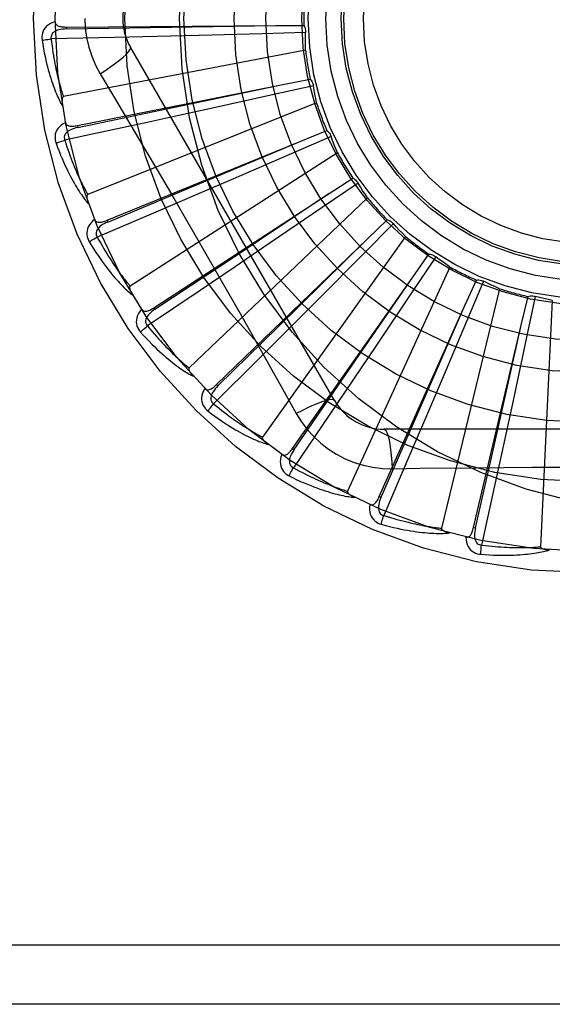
# Model space of a CAD drawing. Header units: inches. Extents: x 0 to 189, y 0 to 122.
# Tile 122 of 226: x 82.748 to 83.018, y 58.621 to 59.12. Entities that reach past the tile are written whole.
import ezdxf

# ---------------------------------------------------------------- set-up
doc = ezdxf.new("R2010")
doc.units = ezdxf.units.IN
doc.header["$LTSCALE"] = 10.3888888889
doc.header["$MEASUREMENT"] = 0
doc.linetypes.add('HIDDEN', pattern=[0.2, 0.1, -0.1])
doc.layers.add('RIGHTHAND_DOOR_ASSEMBLY', color=7, linetype='CONTINUOUS')
doc.layers.add('SUBPANEL', color=7, linetype='CONTINUOUS')

msp = doc.modelspace()

# ---------------------------------------------------------------- linework, layer by layer
at = {"layer": 'RIGHTHAND_DOOR_ASSEMBLY', "color": 8, "linetype": 'HIDDEN'}
for p, q in [((82.77169349, 59.1161681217), (82.8777834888, 59.1169013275)), ((82.8143307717, 59.1158583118), (82.8778413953, 59.1169022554)), ((82.8777834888, 59.1169013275), (82.89204259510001, 59.1169795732)), ((82.7716933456, 59.1161681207), (82.77170026, 59.1152085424)), ((82.77170026, 59.1152085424), (82.8143307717, 59.1158583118)), ((82.8390002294, 59.1119280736), (82.8174804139, 59.1113819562)), ((82.8708554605, 59.11278413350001), (82.8390002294, 59.1119280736)), ((82.8929382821, 59.1134118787), (82.8708554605, 59.11278413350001)), ((82.79619748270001, 59.11087260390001), (82.7639095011, 59.1101470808)), ((82.8174804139, 59.1113819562), (82.79619748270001, 59.11087260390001)), ((82.8928884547, 59.1045174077), (82.770177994, 59.0808669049)), ((82.9075495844, 58.9267577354), (82.8041076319, 59.1059244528)), ((82.7887607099, 59.0924642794), (82.7960264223, 59.0802984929)), ((82.7772956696, 59.0661787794), (82.88132972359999, 59.0869763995)), ((82.81922107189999, 59.0739437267), (82.8813864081, 59.0869882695)), ((82.88132972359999, 59.0869763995), (82.8953163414, 59.08975178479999)), ((82.8968710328, 59.08641807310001), (82.87530607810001, 59.0816224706)), ((82.8985053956, 59.07767490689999), (82.7824883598, 59.0312286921)), ((82.87530607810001, 59.0816224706), (82.844188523, 59.0747532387)), ((82.7774839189, 59.0652378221), (82.81922107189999, 59.0739437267)), ((82.777295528, 59.0661787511), (82.7774839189, 59.0652378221)), ((82.8904752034, 59.0582633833), (82.9036838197, 59.06363559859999)), ((82.7922571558, 59.0181530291), (82.8904752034, 59.0582633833)), ((82.8319553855, 59.0337120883), (82.8905286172, 59.0582857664)), ((82.9058413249, 59.0606563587), (82.8855736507, 59.0518662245)), ((82.9091008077, 59.05238049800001), (82.8039703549, 58.9848172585)), ((82.8855736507, 59.0518662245), (82.8563184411, 59.0392320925)), ((82.8563184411, 59.0392320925), (82.8365431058, 59.0307269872)), ((82.9195249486, 59.03705783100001), (82.9012870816, 59.0245908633)), ((82.9048893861, 59.0318000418), (82.9168426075, 59.0395749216)), ((82.7926200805, 59.0172647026), (82.8319553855, 59.0337120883)), ((82.8160372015, 58.9738266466), (82.9048893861, 59.0318000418)), ((82.8365431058, 59.0307269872), (82.816974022, 59.02234405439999)), ((82.9242917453, 59.0295483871), (82.8338475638, 58.9433100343)), ((82.816974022, 59.02234405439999), (82.7872685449, 59.0096702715)), ((82.9012870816, 59.0245908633), (82.8749515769, 59.0066484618)), ((82.7922570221, 59.0181529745), (82.7926200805, 59.0172647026)), ((82.9240513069, 59.00854283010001), (82.9343171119, 59.0184393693)), ((82.9374273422, 59.0164754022), (82.9218784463, 59.0007821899)), ((82.8477763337, 58.93480170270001), (82.9240513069, 59.00854283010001)), ((82.9435291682, 59.0100037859), (82.8710401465, 58.9082071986)), ((82.8749515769, 59.0066484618), (82.8571432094, 58.994554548)), ((82.9218784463, 59.0007821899), (82.8994144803, 58.9781800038)), ((82.95890146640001, 58.99965297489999), (82.9466035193, 58.9813007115)), ((82.9472684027, 58.9893323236), (82.95547575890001, 59.0009928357)), ((82.8571432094, 58.994554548), (82.839514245, 58.98261963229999)), ((82.9661177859, 58.9944530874), (82.9142038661, 58.8807774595)), ((82.8863274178, 58.9024886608), (82.9472684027, 58.9893323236)), ((82.9737015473, 58.9748628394), (82.9795538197, 58.98786588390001)), ((82.9831711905, 58.9871985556), (82.9745686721, 58.96685053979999)), ((82.839514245, 58.98261963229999), (82.81274411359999, 58.96455308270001)), ((82.9912411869, 58.9834583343), (82.9617786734, 58.8620121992)), ((82.8994144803, 58.9781800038), (82.88421672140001, 58.9629343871)), ((82.9466035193, 58.9813007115), (82.92882299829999, 58.9548556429)), ((83.0023953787, 58.96565734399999), (83.0056810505, 58.9795329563)), ((83.00935934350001, 58.97956227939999), (83.0047631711, 58.95795394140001)), ((83.01799134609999, 58.9774169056), (83.0120450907, 58.852589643)), ((82.8160370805, 58.9738265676), (82.8165616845, 58.9730230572)), ((82.9302971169, 58.8780553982), (82.9737015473, 58.9748628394)), ((82.9482910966, 58.9167109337), (82.9737247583, 58.9749158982)), ((82.88421672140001, 58.9629343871), (82.869165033, 58.9478788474)), ((82.9745686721, 58.96685053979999), (82.9621142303, 58.9375183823)), ((82.9780962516, 58.8623849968), (83.0023953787, 58.96565734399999)), ((82.9884494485, 58.9037473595), (83.0024081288, 58.9657138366)), ((83.0047631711, 58.95795394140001), (82.9980849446, 58.92679483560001)), ((82.92882299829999, 58.9548556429), (82.9167851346, 58.9370093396)), ((82.869165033, 58.9478788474), (82.84629778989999, 58.9250725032)), ((82.9621142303, 58.9375183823), (82.9536713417, 58.9177164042)), ((82.84777623, 58.9348016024), (82.84844341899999, 58.9341118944)), ((82.9167851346, 58.9370093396), (82.9048547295, 58.91937732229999)), ((82.9980849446, 58.92679483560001), (82.993542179, 58.9057528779)), ((82.9048547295, 58.91937732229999), (82.8867168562, 58.89265546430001)), ((82.9536713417, 58.9177164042), (82.9452934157, 58.8981451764)), ((82.9311727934, 58.87766293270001), (82.9482910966, 58.9167109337)), ((83.1396925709, 58.912174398), (82.9328086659, 58.912174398)), ((82.8863273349, 58.9024885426), (82.887112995, 58.90193756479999)), ((82.979030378, 58.8621653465), (82.9884494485, 58.9037473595)), ((82.993542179, 58.9057528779), (82.9890195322, 58.88494979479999)), ((82.9452934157, 58.8981451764), (82.9325404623, 58.8684736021)), ((82.9367920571, 58.89215348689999), (82.9509607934, 58.89236288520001)), ((82.9890195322, 58.88494979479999), (82.9821124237, 58.8534009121)), ((82.9302970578, 58.8780552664), (82.9311727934, 58.87766293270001)), ((82.9780962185, 58.8623848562), (82.979030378, 58.8621653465)), ((83.6447506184, 58.6505077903), (82.5527506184, 58.6505077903)), ((83.6147506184, 58.6205077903), (82.5527506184, 58.6205077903))]:
    msp.add_line(p, q, dxfattribs=at)
for points in [[(82.7659859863, 59.1188609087), (82.7646965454, 59.1184339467), (82.7635437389, 59.117916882), (82.7625196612, 59.1173070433), (82.76163431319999, 59.1166110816), (82.7608878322, 59.1158314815), (82.7602816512, 59.1149798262), (82.7598168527, 59.1140579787), (82.7594838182, 59.113099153), (82.7592834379, 59.1121280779), (82.7591928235, 59.11117333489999), (82.7591949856, 59.1102757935), (82.7592928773, 59.1094230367)], [(82.76598598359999, 59.1188646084), (82.76603410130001, 59.1184048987), (82.76616011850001, 59.11799192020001), (82.766369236, 59.1176248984), (82.7666458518, 59.1173061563), (82.7669767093, 59.1170404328), (82.7673599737, 59.1168197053), (82.76779160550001, 59.1166387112), (82.7682649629, 59.116493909), (82.7687736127, 59.1163814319), (82.7693128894, 59.1162969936), (82.769876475, 59.1162356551), (82.7704628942, 59.11619550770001), (82.77106811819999, 59.11617255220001), (82.77169349, 59.1161681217)], [(82.7810089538, 59.1205077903), (82.7812308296, 59.1156306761), (82.7818852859, 59.1107981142), (82.78296985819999, 59.1060224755), (82.7844812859, 59.1013503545), (82.7864137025, 59.0968274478), (82.7887607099, 59.0924642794)], [(82.89204259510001, 59.1169795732), (82.89233069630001, 59.1164291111), (82.8925641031, 59.1158562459), (82.8927441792, 59.115255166), (82.8928679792, 59.11464095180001), (82.8929323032, 59.11402854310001), (82.892938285, 59.1134119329)], [(82.7717006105, 59.1152071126), (82.7706634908, 59.1151694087), (82.7696842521, 59.11508559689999), (82.7687606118, 59.1149526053), (82.7678963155, 59.114768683), (82.76709246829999, 59.11452926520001), (82.7663561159, 59.114234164), (82.7656896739, 59.1138839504), (82.7651106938, 59.1134757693), (82.7646375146, 59.1130086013), (82.7642711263, 59.1124880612), (82.76401974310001, 59.11191714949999), (82.7638777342, 59.1113210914), (82.763841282, 59.1107290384), (82.7639096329, 59.1101427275)], [(82.8928884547, 59.1045174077), (82.8928504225, 59.1067451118), (82.8928460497, 59.1089700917), (82.89287533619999, 59.1111923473), (82.8929382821, 59.1134118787)], [(82.7592928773, 59.1094230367), (82.7596565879, 59.1072240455), (82.7600336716, 59.1051240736), (82.7604208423, 59.1031248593), (82.7608169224, 59.10122005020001), (82.761220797, 59.099405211), (82.7616307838, 59.0976763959), (82.7620457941, 59.0960294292), (82.7624642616, 59.094460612), (82.7628850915, 59.0929660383), (82.76330677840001, 59.0915421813), (82.7637282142, 59.09018531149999), (82.7641478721, 59.0888921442), (82.7645640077, 59.0876588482), (82.76497673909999, 59.0864833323), (82.7653856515, 59.0853627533), (82.7657913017, 59.0842956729), (82.766194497, 59.0832803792), (82.7665947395, 59.0823150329), (82.7669922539, 59.0813980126), (82.7673861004, 59.0805270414), (82.7677757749, 59.0797000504), (82.7681604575, 59.0789148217), (82.76853882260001, 59.07816912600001), (82.7689120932, 59.0774609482), (82.7692814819, 59.0767873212), (82.7696460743, 59.0761490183)], [(82.759292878, 59.1094230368), (82.7599000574, 59.1095474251), (82.7605956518, 59.1096745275), (82.761355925, 59.1097998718), (82.76217156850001, 59.1099219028), (82.7630330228, 59.11003897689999), (82.7639095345, 59.110146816)], [(82.7639095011, 59.1101470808), (82.76413261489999, 59.10831028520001), (82.7643622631, 59.10654914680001), (82.76459895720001, 59.1048652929), (82.7648411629, 59.1032538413), (82.7650878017, 59.1017114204), (82.7653380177, 59.1002351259), (82.7655908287, 59.0988218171), (82.7658455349, 59.0974688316), (82.76610131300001, 59.0961732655), (82.766357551, 59.09493270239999), (82.76661355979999, 59.0937444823), (82.76686874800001, 59.0926064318), (82.7671224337, 59.0915161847), (82.7673741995, 59.09047165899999), (82.7676234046, 59.0894705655), (82.7678700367, 59.0885111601), (82.7681138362, 59.0875913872), (82.7683549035, 59.08670989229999), (82.76859329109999, 59.0858650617), (82.768828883, 59.0850556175), (82.7690616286, 59.0842801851), (82.769291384, 59.0835374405), (82.769518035, 59.0828260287), (82.7697414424, 59.08214466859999), (82.7699614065, 59.0814914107), (82.770177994, 59.0808669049)], [(82.7887590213, 59.0924631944), (82.7915941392, 59.094325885), (82.7942251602, 59.09613814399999), (82.79657048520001, 59.09784181), (82.79864643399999, 59.0994448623), (82.8004488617, 59.1009448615), (82.8019282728, 59.1023069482), (82.8030602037, 59.1035098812), (82.803814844, 59.1045281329), (82.8041676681, 59.10534086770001), (82.8041077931, 59.10592417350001)], [(82.8953163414, 59.08975178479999), (82.8957034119, 59.0892657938), (82.8960410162, 59.08874745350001), (82.8963315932, 59.08819131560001), (82.8965693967, 59.0876116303), (82.8967484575, 59.0870224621), (82.8968710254, 59.08641812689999)], [(82.8985053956, 59.07767490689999), (82.8980464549, 59.0798551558), (82.8976210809, 59.08203909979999), (82.8972292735, 59.0842267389), (82.8968710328, 59.08641807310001)], [(82.770177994, 59.0808669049), (82.77001734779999, 59.0808028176), (82.7698804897, 59.0807039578), (82.76976895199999, 59.0805666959), (82.7696781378, 59.0804019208), (82.76960467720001, 59.0802185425), (82.769546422, 59.0800188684), (82.7695005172, 59.0798084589), (82.769465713, 59.079586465), (82.7694399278, 59.0793536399), (82.7694228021, 59.07911073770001), (82.76941340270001, 59.0788586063), (82.7694113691, 59.0785977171), (82.76941602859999, 59.0783292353), (82.76942738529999, 59.0780519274), (82.769445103, 59.0777653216), (82.7694695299, 59.077468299), (82.769500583, 59.0771597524), (82.7695392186, 59.07683917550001), (82.7695864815, 59.0765055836), (82.76964202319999, 59.0761593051)], [(82.7960264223, 59.0802984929), (82.8104581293, 59.0559163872), (82.81767590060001, 59.0436742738), (82.8248708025, 59.0313974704), (82.8320437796, 59.0191078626), (82.8391776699, 59.0067851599), (82.8462856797, 58.9944461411), (82.8533461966, 58.9820858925), (82.8603844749, 58.9697120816), (82.8673771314, 58.9573412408)], [(82.844188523, 59.0747532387), (82.823160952, 59.0701443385), (82.8125538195, 59.0678304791)], [(82.7711816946, 59.067742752), (82.7699963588, 59.0670794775), (82.76896224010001, 59.06635358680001), (82.7680720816, 59.0655609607), (82.7673344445, 59.06471002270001), (82.7667489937, 59.06380323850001), (82.766314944, 59.0628522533), (82.7660330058, 59.0618591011), (82.7658874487, 59.0608545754), (82.7658744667, 59.0598631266), (82.7659661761, 59.0589084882), (82.76613816, 59.0580275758), (82.7663956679, 59.0572087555)], [(82.8125538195, 59.0678304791), (82.78159087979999, 59.0611233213), (82.770791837, 59.0587934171)], [(82.77118095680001, 59.06774647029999), (82.7713152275, 59.0673041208), (82.7715171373, 59.066922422), (82.7717919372, 59.0666016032), (82.7721238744, 59.06634097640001), (82.7724990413, 59.0661426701), (82.7729171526, 59.0659984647), (82.7733752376, 59.0659024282), (82.77386744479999, 59.0658498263), (82.7743881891, 59.0658356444), (82.7749337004, 59.0658547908), (82.7754987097, 59.06590122), (82.7760821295, 59.0659727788), (82.7766807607, 59.0660647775), (82.7772956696, 59.0661787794)], [(82.7774845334, 59.0652364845), (82.7764732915, 59.0650031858), (82.7755276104, 59.0647355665), (82.7746458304, 59.0644301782), (82.7738319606, 59.0640860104), (82.77308795, 59.06369879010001), (82.7724207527, 59.0632696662), (82.7718326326, 59.0627996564), (82.7713413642, 59.0622892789), (82.770965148, 59.0617410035), (82.7707038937, 59.0611605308), (82.7705650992, 59.0605523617), (82.7705384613, 59.0599401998), (82.7706147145, 59.05935194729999), (82.7707927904, 59.0587891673)], [(82.9036838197, 59.06363559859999), (82.9041558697, 59.0632316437), (82.9045854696, 59.0627865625), (82.9049760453, 59.0622954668), (82.9053192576, 59.0617712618), (82.9056065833, 59.061226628), (82.9058413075, 59.0606564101)], [(82.7663956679, 59.0572087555), (82.7671689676, 59.05511833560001), (82.7679366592, 59.0531276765), (82.76869518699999, 59.05123786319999), (82.7694445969, 59.0494424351), (82.7701846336, 59.0477368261), (82.7709143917, 59.0461168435), (82.7716335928, 59.0445781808), (82.7723413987, 59.0431169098), (82.7730374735, 59.0417289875), (82.7737210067, 59.0404106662), (82.774391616, 59.0391580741), (82.7750484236, 59.0379676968), (82.7756904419, 59.0368354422), (82.7763181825, 59.0357592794), (82.7769317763, 59.0347363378), (82.77753204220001, 59.0337653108), (82.77812009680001, 59.03284467), (82.7786957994, 59.0319725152), (82.7792596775, 59.0311472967), (82.779811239, 59.030366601), (82.7803503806, 59.0296283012), (82.780876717, 59.0289300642), (82.7813893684, 59.02826945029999), (82.781889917, 59.0276447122), (82.7823801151, 59.0270531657), (82.7828589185, 59.0264953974)], [(82.7663956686, 59.0572087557), (82.7669683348, 59.0574458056), (82.7676273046, 59.0577022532), (82.7683501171, 59.0579692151), (82.7691279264, 59.05824340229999), (82.7699516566, 59.0585213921), (82.77079191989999, 59.0587931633)], [(82.770791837, 59.0587934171), (82.7713585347, 59.0570320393), (82.7719173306, 59.0553461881), (82.7724684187, 59.0537375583), (82.7730112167, 59.0522010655), (82.7735453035, 59.0507331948), (82.7740703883, 59.0493309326), (82.7745861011, 59.04799100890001), (82.7750922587, 59.046710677), (82.775588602, 59.04548692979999), (82.7760749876, 59.0443172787), (82.7765512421, 59.0431989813), (82.77701719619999, 59.0421297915), (82.7774726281, 59.0411072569), (82.7779175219, 59.0401292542), (82.7783516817, 59.0391934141), (82.7787754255, 59.0382980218), (82.7791888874, 59.0374410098), (82.7795924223, 59.0366210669), (82.7799863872, 59.0358366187), (82.7803709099, 59.0350863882), (82.7807462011, 59.0343690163), (82.7811123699, 59.0336831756), (82.7814695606, 59.0330275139), (82.7818178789, 59.032400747), (82.7821574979, 59.0318009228), (82.7824883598, 59.0312286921)], [(82.9091008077, 59.05238049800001), (82.9082375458, 59.054434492), (82.90740654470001, 59.0564984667), (82.9066078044, 59.0585724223), (82.9058413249, 59.0606563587)], [(82.9168426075, 59.0395749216), (82.9173825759, 59.03926760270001), (82.9178886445, 59.038911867), (82.9183651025, 59.038503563), (82.918801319, 59.0380537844), (82.9191865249, 59.0375733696), (82.9195249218, 59.03705787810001)], [(82.9242917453, 59.0295483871), (82.9230567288, 59.0313997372), (82.9218505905, 59.0332684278), (82.92067333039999, 59.0351544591), (82.9195249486, 59.03705783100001)], [(82.7824883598, 59.0312286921), (82.7823427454, 59.0311353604), (82.7822270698, 59.0310123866), (82.7821435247, 59.03085649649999), (82.7820855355, 59.0306775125), (82.782048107, 59.0304835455), (82.7820286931, 59.0302764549), (82.7820234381, 59.03006116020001), (82.7820312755, 59.0298365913), (82.7820500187, 59.0296030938), (82.7820791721, 59.0293613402), (82.7821176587, 59.0291119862), (82.7821650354, 59.0288554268), (82.7822204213, 59.0285926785), (82.7822840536, 59.0283225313), (82.7823556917, 59.0280444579), (82.7824358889, 59.0277574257), (82.7825266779, 59.0274551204), (82.7826233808, 59.0271528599), (82.7827214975, 59.0268655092), (82.782822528, 59.0265881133)], [(82.8165616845, 58.9730230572), (82.843437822, 58.9908828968), (82.8520734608, 58.9966174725), (82.9049375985, 59.0318321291)], [(82.7859576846, 59.0185316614), (82.78491929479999, 59.01765604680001), (82.7840412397, 59.01674756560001), (82.783317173, 59.0158007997), (82.7827539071, 59.0148256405), (82.7823506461, 59.0138244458), (82.7821044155, 59.0128085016), (82.7820155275, 59.01177993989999), (82.7820627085, 59.0107660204), (82.7822375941, 59.0097900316), (82.7825083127, 59.0088700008), (82.7828439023, 59.0080375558), (82.7832517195, 59.0072822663)], [(82.7859565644, 59.0185347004), (82.7861719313, 59.0181260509), (82.7864423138, 59.0177896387), (82.7867728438, 59.01752665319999), (82.7871481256, 59.0173335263), (82.7875540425, 59.0172098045), (82.7879918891, 59.01714733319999), (82.7884598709, 59.0171397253), (82.7889531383, 59.0171812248), (82.7894671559, 59.0172658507), (82.7899991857, 59.0173878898), (82.7905451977, 59.0175404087), (82.7911045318, 59.0177210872), (82.7916749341, 59.0179247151), (82.7922571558, 59.0181530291)], [(82.7926209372, 59.0172635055), (82.7916721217, 59.016843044), (82.7907941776, 59.0164012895), (82.7899861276, 59.015934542), (82.7892520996, 59.015442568), (82.7885948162, 59.01492154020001), (82.7880208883, 59.0143739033), (82.7875323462, 59.01380108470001), (82.7871465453, 59.01320695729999), (82.7868808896, 59.01259739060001), (82.78673421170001, 59.0119779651), (82.7867130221, 59.01135451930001), (82.786802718, 59.0107483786), (82.7869889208, 59.0101851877), (82.7872702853, 59.00966627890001)], [(82.9343171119, 59.0184393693), (82.93490548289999, 59.0182397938), (82.9354697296, 59.0179862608), (82.9360148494, 59.0176755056), (82.93652830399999, 59.0173164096), (82.9369974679, 59.01691757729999), (82.93742730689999, 59.0164754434)], [(82.9435291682, 59.0100037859), (82.9419643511, 59.011589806), (82.9404257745, 59.013197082), (82.9389134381, 59.0148256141), (82.9374273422, 59.0164754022)], [(82.7832517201, 59.0072822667), (82.7837691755, 59.0076234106), (82.7843677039, 59.0079999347), (82.7850269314, 59.0083988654), (82.7857387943, 59.0088152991), (82.7864950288, 59.0092441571), (82.7872686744, 59.009670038)], [(82.7832517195, 59.0072822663), (82.7844066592, 59.00537597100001), (82.7855372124, 59.0035665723), (82.7866396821, 59.0018544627), (82.7877153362, 59.00023330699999), (82.78876478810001, 58.9986985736), (82.7897879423, 58.9972459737), (82.7907853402, 58.99587122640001), (82.7917569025, 58.9945703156), (82.7927030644, 58.9933392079), (82.7936237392, 58.9921740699), (82.79451928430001, 58.9910710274), (82.7953895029, 58.9900264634), (82.79623419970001, 58.9890361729), (82.7970542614, 58.9880982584), (82.7978503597, 58.9872099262), (82.7986235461, 58.9863700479), (82.7993752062, 58.9855773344), (82.80010556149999, 58.984829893), (82.80081542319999, 58.9841263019), (82.8015047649, 58.9834640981), (82.80217388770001, 58.98284117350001), (82.8028228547, 58.98225516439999), (82.8034512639, 58.9817035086), (82.8040609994, 58.9811847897), (82.8046542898, 58.9806967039), (82.80522999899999, 58.9802396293)], [(82.7872685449, 59.0096702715), (82.7881583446, 59.0080479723), (82.7890260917, 59.0064983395), (82.78987165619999, 59.0050230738), (82.7906954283, 59.0036170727), (82.7914976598, 59.0022768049), (82.7922786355, 59.0009992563), (82.793038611, 58.9997811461), (82.7937779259, 58.9986197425), (82.7944968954, 58.9975120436), (82.7951958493, 58.9964555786), (82.7958751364, 58.995447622), (82.7965350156, 58.9944859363), (82.79717573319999, 58.9935680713), (82.79779767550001, 58.9926919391), (82.7984010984, 58.9918551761), (82.7989866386, 58.9910561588), (82.7995548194, 58.9902928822), (82.8001062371, 58.9895641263), (82.80064154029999, 58.9888684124), (82.8011610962, 58.98820451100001), (82.8016653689, 58.98757112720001), (82.8021547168, 58.98696697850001), (82.8026295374, 58.9863907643), (82.8030901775, 58.9858412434), (82.8035371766, 58.9853165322), (82.8039703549, 58.9848172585)], [(82.84844341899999, 58.9341118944), (82.8714538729, 58.956735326), (82.878848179, 58.9640005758), (82.9240925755, 59.0085834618)], [(82.95547575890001, 59.0009928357), (82.9560912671, 59.0009082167), (82.9566932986, 59.00076604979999), (82.9572873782, 59.0005640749), (82.9578595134, 59.0003086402), (82.9583956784, 59.0000058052), (82.95890142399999, 58.9996530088)], [(82.9661177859, 58.9944530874), (82.9642810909, 58.9957143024), (82.9624661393, 58.9970013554), (82.96067293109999, 58.9983142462), (82.95890146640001, 58.99965297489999)], [(82.887112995, 58.90193756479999), (82.9054261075, 58.92850691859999), (82.9113118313, 58.9370402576), (82.947301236, 58.9893800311)], [(82.9795538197, 58.98786588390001), (82.9801742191, 58.9878992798), (82.98079227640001, 58.9878736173), (82.9814138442, 58.98778772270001), (82.98202398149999, 58.9876451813), (82.9826077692, 58.9874492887), (82.9831711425, 58.9871985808)], [(82.9912411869, 58.9834583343), (82.9891989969, 58.9843491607), (82.9871732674, 58.9852694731), (82.9851639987, 58.9862192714), (82.9831711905, 58.9871985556)], [(82.8039703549, 58.9848172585), (82.803845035, 58.98469805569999), (82.8037547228, 58.9845554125), (82.80370218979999, 58.9843865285), (82.8036791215, 58.9841998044), (82.8036790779, 58.98400225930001), (82.803699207, 58.983795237), (82.8037347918, 58.9835828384), (82.8037849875, 58.983363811), (82.8038475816, 58.98313808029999), (82.8039219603, 58.9829062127), (82.804006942, 58.9826686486), (82.8041020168, 58.9824256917), (82.8042061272, 58.9821781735), (82.8043197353, 58.9819249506), (82.8044427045, 58.98166546), (82.8045757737, 58.9813987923), (82.8047190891, 58.9811241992), (82.8048742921, 58.9808406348), (82.8050432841, 58.9805466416), (82.8052254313, 58.9802427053)], [(83.0056810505, 58.9795329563), (83.0062839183, 58.97968316), (83.0068956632, 58.9797749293), (83.0075222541, 58.9798082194), (83.00814834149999, 58.97978372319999), (83.0087586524, 58.9797018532), (83.00935929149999, 58.979562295)], [(83.01799134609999, 58.9774169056), (83.015817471, 58.9779051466), (83.0136541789, 58.9784254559), (83.01150146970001, 58.9789778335), (83.00935934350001, 58.97956227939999)], [(82.8097799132, 58.9730062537), (82.8089259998, 58.9719499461), (82.8082357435, 58.97089170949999), (82.80770393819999, 58.96982502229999), (82.8073354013, 58.9687608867), (82.8071289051, 58.9677014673), (82.80707939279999, 58.96665728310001), (82.80718676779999, 58.9656304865), (82.8074249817, 58.964643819), (82.8077814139, 58.9637185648), (82.8082213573, 58.962866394), (82.8087084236, 58.9621125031), (82.8092518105, 58.9614480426)], [(82.8097776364, 58.9730096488), (82.8100668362, 58.9726487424), (82.8103962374, 58.9723693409), (82.8107706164, 58.9721736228), (82.811175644, 58.97205505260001), (82.8115976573, 58.9720103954), (82.812039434, 58.9720319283), (82.8125004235, 58.9721130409), (82.8129769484, 58.97224716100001), (82.8134656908, 58.9724275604), (82.8139650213, 58.9726480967), (82.8144722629, 58.9729011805), (82.8149872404, 58.9731844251), (82.81550875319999, 58.9734922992), (82.8160372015, 58.9738266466)], [(82.8165627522, 58.9730220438), (82.81571065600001, 58.97242961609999), (82.8149321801, 58.9718296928), (82.8142270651, 58.9712184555), (82.8135994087, 58.9705964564), (82.8130526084, 58.9699604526), (82.8125926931, 58.96931409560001), (82.8122213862, 58.96865917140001), (82.8119549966, 58.96800276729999), (82.8118095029, 58.96735394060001), (82.8117827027, 58.96671794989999), (82.8118798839, 58.9661017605), (82.8120826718, 58.9655235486), (82.8123720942, 58.9650057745), (82.8127465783, 58.9645494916)], [(82.80925181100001, 58.961448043), (82.8096953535, 58.9618809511), (82.810211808, 58.9623639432), (82.8107836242, 58.9628804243), (82.8114038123, 58.96342405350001), (82.8120652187, 58.9639882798), (82.812744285, 58.9645528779)], [(82.81274411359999, 58.96455308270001), (82.8139248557, 58.9631284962), (82.8150701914, 58.9617710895), (82.8161796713, 58.9604825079), (82.8172546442, 58.9592578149), (82.8182960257, 58.9580935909), (82.8193046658, 58.9569869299), (82.82028143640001, 58.9559346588), (82.82122718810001, 58.9549341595), (82.82214279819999, 58.953982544), (82.8230290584, 58.9530774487), (82.823886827, 58.95221626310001), (82.8247167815, 58.9513968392), (82.8255196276, 58.9506168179), (82.8262961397, 58.9498742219), (82.8270470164, 58.9491667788), (82.8277731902, 58.948493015), (82.8284755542, 58.9478510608), (82.829154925, 58.9472398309), (82.82981221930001, 58.9466579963), (82.8304480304, 58.94610441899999), (82.8310630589, 58.9455779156), (82.8316578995, 58.94507729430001), (82.8322331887, 58.9446013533), (82.832789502, 58.94414893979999), (82.8333277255, 58.9437183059), (82.8338475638, 58.9433100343)], [(82.8092518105, 58.9614480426), (82.8107466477, 58.9597947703), (82.8121992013, 58.9582320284), (82.81360576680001, 58.9567595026), (82.8149687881, 58.9553712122), (82.8162897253, 58.9540628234), (82.81756929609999, 58.9528301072), (82.8188088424, 58.9516689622), (82.8200090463, 58.9505754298), (82.8211710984, 58.9495456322), (82.82229563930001, 58.9485757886), (82.8233837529, 58.9476621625), (82.8244359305, 58.94680116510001), (82.8254527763, 58.9459886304), (82.8264355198, 58.94522286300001), (82.82738534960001, 58.9445012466), (82.8283035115, 58.9438228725), (82.8291916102, 58.943186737), (82.8300502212, 58.9425910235), (82.83088041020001, 58.94203448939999), (82.83168261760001, 58.9415147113), (82.83245753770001, 58.94102967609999), (82.83320568, 58.9405770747), (82.8339271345, 58.9401543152), (82.8346240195, 58.93976036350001), (82.8352989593, 58.93939337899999), (82.83595076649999, 58.939053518)], [(82.8673771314, 58.9573412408), (82.88129091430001, 58.9326162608), (82.8882192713, 58.9201969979)], [(82.8338475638, 58.9433100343), (82.8337470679, 58.9431692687), (82.83368538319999, 58.9430121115), (82.833665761, 58.9428363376), (82.8336784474, 58.9426486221), (82.8337157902, 58.9424546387), (82.8337747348, 58.942255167), (82.8338498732, 58.9420533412), (82.833940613, 58.94184777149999), (82.8340447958, 58.941637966), (82.8341617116, 58.94142436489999), (82.8342901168, 58.9412071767), (82.8344294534, 58.9409866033), (82.8345785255, 58.9407632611), (82.8347380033, 58.9405361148), (82.8349078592, 58.9403045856), (82.8350889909, 58.9400679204), (82.8352818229, 58.9398252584), (82.8354877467, 58.9395763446), (82.8357084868, 58.9393205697), (82.8359434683, 58.9390581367)], [(82.8417873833, 58.9328119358), (82.8411488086, 58.93161311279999), (82.8406712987, 58.9304433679), (82.84035097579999, 58.9292953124), (82.8401904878, 58.92818066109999), (82.8401882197, 58.9271013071), (82.8403372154, 58.9260666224), (82.8406369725, 58.9250787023), (82.8410576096, 58.9241549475), (82.8415827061, 58.9233138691), (82.8421759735, 58.922560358), (82.84279691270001, 58.9219122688), (82.8434562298, 58.9213626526)], [(82.8417850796, 58.9328144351), (82.8421369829, 58.9325150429), (82.84251307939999, 58.9323031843), (82.8429176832, 58.9321818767), (82.8433378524, 58.932142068), (82.8437606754, 58.9321780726), (82.8441903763, 58.9322828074), (82.8446276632, 58.9324496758), (82.845070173, 58.9326715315), (82.8455159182, 58.9329411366), (82.8459644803, 58.9332521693), (82.84641469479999, 58.9335966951), (82.8468668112, 58.9339723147), (82.84732067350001, 58.9343733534), (82.8477763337, 58.93480170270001)], [(82.8484446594, 58.9341111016), (82.8477200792, 58.93336811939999), (82.8470692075, 58.93263170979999), (82.84649251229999, 58.9318980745), (82.84599391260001, 58.931168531), (82.8455773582, 58.930440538), (82.845248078, 58.9297188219), (82.8450074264, 58.9290054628), (82.844870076, 58.9283105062), (82.8448500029, 58.9276458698), (82.84494404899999, 58.9270163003), (82.84515608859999, 58.9264296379), (82.8454646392, 58.925900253), (82.8458468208, 58.9254466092), (82.8463008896, 58.92506944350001)], [(82.90754942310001, 58.9267580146), (82.90708893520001, 58.9270965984), (82.90624477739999, 58.9272031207), (82.9050524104, 58.9270789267), (82.9035228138, 58.92673261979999), (82.9016555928, 58.9261630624), (82.8994703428, 58.9253701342), (82.89699701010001, 58.9243638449), (82.89426943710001, 58.9231551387), (82.8913144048, 58.9217524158), (82.8882174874, 58.9201960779)], [(82.84345623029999, 58.9213626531), (82.8438098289, 58.921871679), (82.84422554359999, 58.9224436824), (82.8446892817, 58.92305904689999), (82.8451953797, 58.9237102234), (82.845738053, 58.9243894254), (82.84629799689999, 58.9250723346)], [(82.84629778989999, 58.9250725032), (82.8477267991, 58.9238971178), (82.849108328, 58.9227809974), (82.8504416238, 58.92172567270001), (82.85172894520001, 58.9207265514), (82.8529718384, 58.9197804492), (82.85417168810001, 58.9188846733), (82.8553299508, 58.91803627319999), (82.85644795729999, 58.91723283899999), (82.8575271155, 58.9164717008), (82.8585686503, 58.9157506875), (82.8595738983, 58.91506739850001), (82.86054393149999, 58.91441985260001), (82.8614798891, 58.9138058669), (82.8623829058, 58.91322364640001), (82.8632540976, 58.9126710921), (82.8640946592, 58.9121469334), (82.8649058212, 58.9116495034), (82.8656885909, 58.911177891), (82.86644412, 58.9107309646), (82.8671732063, 58.9103077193), (82.8678767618, 58.90990712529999), (82.8685555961, 58.9095281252), (82.8692105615, 58.90916965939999), (82.86984244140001, 58.9088307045), (82.8704524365, 58.9085097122), (82.8710401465, 58.9082071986)], [(82.8434562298, 58.9213626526), (82.8452369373, 58.9200221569), (82.8469589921, 58.9187625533), (82.8486188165, 58.91758283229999), (82.850219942, 58.9164775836), (82.8517646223, 58.91544282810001), (82.8532543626, 58.914474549), (82.8546912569, 58.91356897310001), (82.8560767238, 58.9127223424), (82.8574126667, 58.9119310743), (82.85870042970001, 58.9111915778), (82.8599417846, 58.910500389), (82.8611378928, 58.9098540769), (82.8622901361, 58.909248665), (82.8634000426, 58.90868272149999), (82.8644692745, 58.9081539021), (82.8654992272, 58.9076615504), (82.8664916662, 58.9072049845), (82.8674475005, 58.9067825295), (82.8683680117, 58.906393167), (82.8692540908, 58.9060346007), (82.8701068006, 58.9057049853), (82.8709270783, 58.9054021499), (82.871715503, 58.9051235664), (82.87247435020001, 58.90486862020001), (82.8732065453, 58.9046360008), (82.87391089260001, 58.90442563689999)], [(82.8882192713, 58.9201969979), (82.890816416, 58.91599887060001), (82.8937560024, 58.9120757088), (82.8970283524, 58.9084392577), (82.90060923, 58.9051138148), (82.90448005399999, 58.9021165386), (82.9086057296, 58.8994762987), (82.9129544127, 58.89721988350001), (82.91748804, 58.8953609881), (82.9221648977, 58.89391409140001), (82.9269604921, 58.8928906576), (82.93184128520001, 58.8923032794), (82.9367920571, 58.89215348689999)], [(82.9328086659, 58.912174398), (82.9333323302, 58.9119450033), (82.93384678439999, 58.9112670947), (82.934335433, 58.9101723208), (82.9348003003, 58.9086745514), (82.9352406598, 58.906772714), (82.9356465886, 58.9044837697), (82.9360117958, 58.9018385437), (82.9363287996, 58.898872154), (82.9365914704, 58.8956124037), (82.9367920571, 58.89215348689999)], [(82.8710401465, 58.9082071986), (82.8709681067, 58.9080499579), (82.8709372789, 58.9078839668), (82.8709512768, 58.9077076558), (82.8709992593, 58.9075257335), (82.8710726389, 58.9073423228), (82.8711682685, 58.9071576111), (82.87128024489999, 58.9069736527), (82.8714082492, 58.9067889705), (82.8715502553, 58.9066026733), (82.8717054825, 58.9064150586), (82.8718726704, 58.9062260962), (82.8720512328, 58.9060358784), (82.8722398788, 58.9058447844), (82.8724394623, 58.9056519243), (82.8726500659, 58.9054567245), (82.8728727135, 58.9052586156), (82.8731123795, 58.905053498), (82.8733572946, 58.90485138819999), (82.8735960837, 58.9046620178), (82.8738325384, 58.9044821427)], [(82.8808202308, 58.8994035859), (82.8812226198, 58.8991761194), (82.881632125, 58.89903921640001), (82.88205239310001, 58.8989966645), (82.8824724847, 58.8990371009), (82.8828808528, 58.8991524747), (82.88328296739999, 58.8993366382), (82.8836807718, 58.8995832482), (82.8840732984, 58.8998848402), (82.8844599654, 58.900233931), (82.884841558, 58.9006242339), (82.8852184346, 58.9010477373), (82.8855912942, 58.9015021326), (82.8859610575, 58.901981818), (82.8863274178, 58.9024886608)], [(82.8808232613, 58.89940143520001), (82.88042310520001, 58.8981034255), (82.88017560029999, 58.89686445), (82.8800783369, 58.8956765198), (82.8801316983, 58.8945516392), (82.8803337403, 58.8934913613), (82.8806758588, 58.89250357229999), (82.881157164, 58.8915902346), (82.88174502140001, 58.8907627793), (82.8824198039, 58.8900362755), (82.883144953, 58.8894086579), (82.8838773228, 58.88888979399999), (82.8846287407, 58.8884748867)], [(82.8871143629, 58.9019370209), (82.8865434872, 58.9010703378), (82.8860437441, 58.9002240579), (82.8856163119, 58.8993945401), (82.8852647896, 58.8985838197), (82.8849935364, 58.8977901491), (82.8848067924, 58.8970191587), (82.8847054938, 58.89627314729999), (82.8847021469, 58.89556475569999), (82.8848082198, 58.8949083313), (82.8850197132, 58.8943079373), (82.8853389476, 58.8937720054), (82.88574210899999, 58.8933105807), (82.8862032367, 58.8929374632), (82.88672047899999, 58.89265304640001)], [(82.8846287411, 58.88847488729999), (82.884879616, 58.8890416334), (82.8851795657, 58.8896819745), (82.885518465, 58.8903739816), (82.88589218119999, 58.8911091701), (82.8862965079, 58.8918787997), (82.8867170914, 58.8926553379)], [(82.8867168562, 58.89265546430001), (82.8883424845, 58.8917717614), (82.8899102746, 58.8909372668), (82.8914191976, 58.8901533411), (82.8928723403, 58.8894159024), (82.8942718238, 58.8887221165), (82.8956195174, 58.8880696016), (82.89691740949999, 58.88745573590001), (82.8981672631, 58.88687840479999), (82.8993709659, 58.8863352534), (82.9005301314, 58.88582438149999), (82.9016465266, 58.8853436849), (82.9027215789, 58.88489142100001), (82.9037568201, 58.88446566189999), (82.904753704, 58.8840648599), (82.9057137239, 58.8836871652), (82.9066382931, 58.883331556), (82.9075289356, 58.8829966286), (82.9083868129, 58.88268167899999), (82.9092132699, 58.882385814), (82.9100092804, 58.88210819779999), (82.9107759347, 58.8818479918), (82.9115142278, 58.881604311), (82.9122251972, 58.8813762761), (82.9129098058, 58.88116303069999), (82.9135695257, 58.88096328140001), (82.9142038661, 58.8807774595)], [(82.9509607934, 58.89236288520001), (82.97929216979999, 58.8926700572), (82.9935030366, 58.8927997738), (83.0077325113, 58.89289233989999), (83.0219621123, 58.8929595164), (83.03620083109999, 58.8929762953), (83.05044073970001, 58.892962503), (83.0646752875, 58.8928969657), (83.0789104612, 58.892805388), (83.0931202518, 58.8926757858)], [(82.8846287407, 58.8884748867), (82.8866309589, 58.8874956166), (82.8885602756, 58.8865846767), (82.8904133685, 58.8857403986), (82.8921947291, 58.8849581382), (82.89390732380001, 58.8842344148), (82.8955533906, 58.883565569), (82.8971356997, 58.88294829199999), (82.89865635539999, 58.8823791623), (82.9001179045, 58.8818550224), (82.9015223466, 58.8813726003), (82.9028720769, 58.8809288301), (82.9041688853, 58.88052056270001), (82.905414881, 58.88014415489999), (82.9066118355, 58.8797984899), (82.90776182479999, 58.8794815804), (82.908866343, 58.879193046), (82.90992725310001, 58.87893255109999), (82.91094576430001, 58.87869862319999), (82.911923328, 58.8784905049), (82.9128612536, 58.87830611), (82.91376093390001, 58.8781438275), (82.91462370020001, 58.8780017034), (82.9154505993, 58.8778773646), (82.916243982, 58.8777706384), (82.9170069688, 58.8776807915), (82.9177383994, 58.8776075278)], [(82.9142038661, 58.8807774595), (82.9141628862, 58.8806094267), (82.9141640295, 58.8804406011), (82.91421114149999, 58.8802701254), (82.91429268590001, 58.88010057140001), (82.91439945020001, 58.8799343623), (82.91452830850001, 58.8797710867), (82.9146730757, 58.8796116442), (82.9148337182, 58.8794545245), (82.915008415, 58.8792984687), (82.9151963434, 58.8791436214), (82.9153962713, 58.8789897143), (82.9156076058, 58.8788367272), (82.9158290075, 58.878684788), (82.9160614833, 58.8785331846), (82.91630522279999, 58.8783813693), (82.9165613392, 58.8782289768), (82.9168306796, 58.8780753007), (82.9171142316, 58.87792081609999), (82.9174134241, 58.8777657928), (82.91772778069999, 58.8776101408)], [(82.925473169, 58.873983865), (82.9259114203, 58.8738366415), (82.9263394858, 58.8737796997), (82.9267602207, 58.873817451), (82.9271650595, 58.8739366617), (82.9275442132, 58.8741272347), (82.9279042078, 58.8743841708), (82.9282481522, 58.8747016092), (82.9285765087, 58.87507203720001), (82.9288901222, 58.8754879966), (82.9291909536, 58.87594346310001), (82.92948087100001, 58.8764306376), (82.9297609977, 58.8769473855), (82.9300332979, 58.87748838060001), (82.9302971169, 58.8780553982)], [(82.9311742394, 58.8776626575), (82.93077770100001, 58.8767035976), (82.93044714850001, 58.8757780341), (82.9301844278, 58.87488261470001), (82.9299926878, 58.874020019), (82.9298765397, 58.873189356), (82.9298390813, 58.8723969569), (82.9298807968, 58.871645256), (82.9300115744, 58.8709490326), (82.9302399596, 58.870324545), (82.9305612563, 58.8697750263), (82.9309761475, 58.8693091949), (82.9314593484, 58.8689324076), (82.9319827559, 58.8686533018), (82.9325444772, 58.8684719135)], [(82.9254766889, 58.87398229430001), (82.92532941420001, 58.8726320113), (82.9253208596, 58.8713685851), (82.9254501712, 58.87018371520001), (82.9257154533, 58.8690892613), (82.92611450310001, 58.8680863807), (82.9266373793, 58.8671811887), (82.92728283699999, 58.8663754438), (82.928016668, 58.8656741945), (82.9288167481, 58.8650885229), (82.9296475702, 58.8646094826), (82.9304649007, 58.8642385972), (82.9312812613, 58.8639733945)], [(82.93128126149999, 58.86397339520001), (82.9314203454, 58.8645773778), (82.9315936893, 58.865262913), (82.93179550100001, 58.86600655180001), (82.9320233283, 58.8667991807), (82.932274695, 58.86763142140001), (82.9325407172, 58.8684735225)], [(82.9325404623, 58.8684736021), (82.9343039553, 58.86791352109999), (82.9360013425, 58.8673908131), (82.9376313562, 58.8669066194), (82.9391977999, 58.8664575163), (82.9407032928, 58.8660411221), (82.942150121, 58.8656554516), (82.9435407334, 58.86529830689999), (82.94487726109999, 58.86496794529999), (82.9461620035, 58.8646624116), (82.9473969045, 58.8643801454), (82.9485840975, 58.8641194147), (82.9497253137, 58.8638787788), (82.9508224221, 58.8636566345), (82.9518771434, 58.863451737), (82.95289129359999, 58.86326255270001), (82.9538664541, 58.8630883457), (82.954804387, 58.86292802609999), (82.9557063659, 58.86278112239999), (82.9565738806, 58.8626470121), (82.9574080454, 58.8625250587), (82.9582100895, 58.8624146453), (82.95898115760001, 58.86231509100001), (82.9597224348, 58.8622257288), (82.9604350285, 58.8621459), (82.9611206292, 58.8620746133), (82.9617786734, 58.8620121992)], [(82.9312812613, 58.8639733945), (82.9334326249, 58.8633907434), (82.9354994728, 58.862861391), (82.9374788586, 58.8623830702), (82.93937607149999, 58.861952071), (82.9411946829, 58.8615655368), (82.9429375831, 58.8612202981), (82.9446081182, 58.8609136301), (82.9462090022, 58.86064257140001), (82.9477433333, 58.8604045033), (82.9492136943, 58.8601965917), (82.9506230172, 58.8600162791), (82.9519736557, 58.8598608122), (82.9532683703, 58.8597270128), (82.9545091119, 58.8596141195), (82.9556982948, 58.85952057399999), (82.9568374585, 58.8594462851), (82.9579284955, 58.8593912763), (82.9589728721, 58.8593543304), (82.9599721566, 58.8593349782), (82.9609280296, 58.85933141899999), (82.9618421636, 58.8593423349), (82.9627162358, 58.8593660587), (82.963551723, 58.85940045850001), (82.9643509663, 58.85944580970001), (82.9651171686, 58.8595019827), (82.9658492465, 58.859568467)], [(82.9741306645, 58.857474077), (82.9745884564, 58.85741247), (82.9750193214, 58.8574375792), (82.9754252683, 58.8575542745), (82.9758002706, 58.8577479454), (82.9761365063, 58.8580068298), (82.9764413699, 58.85832725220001), (82.9767190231, 58.85870404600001), (82.97697134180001, 58.8591299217), (82.9772005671, 58.859597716), (82.9774097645, 58.8601018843), (82.9776022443, 58.8606351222), (82.97777951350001, 58.8611955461), (82.97794450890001, 58.8617782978), (82.9780962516, 58.8623849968)], [(82.9617786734, 58.8620121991), (82.96177023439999, 58.86183944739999), (82.9618033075, 58.8616738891), (82.9618818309, 58.8615154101), (82.96199399, 58.8613643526), (82.9621302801, 58.8612213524), (82.96228771, 58.86108541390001), (82.96246003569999, 58.8609562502), (82.9626475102, 58.8608323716), (82.9628485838, 58.8607121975), (82.96306242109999, 58.8605957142), (82.9632878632, 58.860482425), (82.9635243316, 58.8603721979), (82.963770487, 58.860264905), (82.9640274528, 58.8601600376), (82.9642955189, 58.8600570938), (82.9645758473, 58.8599559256), (82.96487481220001, 58.8598545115), (82.965177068, 58.85975796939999), (82.9654677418, 58.8596712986), (82.96575179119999, 58.8595928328)], [(82.974133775, 58.8574732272), (82.9742447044, 58.8561194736), (82.9744754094, 58.8548772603), (82.9748266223, 58.85373827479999), (82.9752942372, 58.8527138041), (82.975875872, 58.85180456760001), (82.9765606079, 58.8510146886), (82.9773468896, 58.8503456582), (82.9782001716, 58.8497959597), (82.9790966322, 58.84937228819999), (82.9800030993, 58.8490591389), (82.98087585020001, 58.8488496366), (82.981727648, 58.8487437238)], [(82.97903185, 58.8621653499), (82.9788239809, 58.8611485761), (82.97867456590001, 58.8601771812), (82.9785860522, 58.859248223), (82.9785610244, 58.8583649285), (82.9786041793, 58.85752729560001), (82.9787173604, 58.8567421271), (82.9789005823, 58.8560119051), (82.9791607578, 58.85535301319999), (82.9795032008, 58.85478303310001), (82.9799226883, 58.8543042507), (82.9804182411, 58.8539253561), (82.9809640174, 58.8536468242), (82.9815307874, 58.8534718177), (82.9821166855, 58.8534000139)], [(82.9817276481, 58.8487437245), (82.98174991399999, 58.8493631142), (82.981790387, 58.8500690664), (82.9818478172, 58.8508374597), (82.9819215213, 58.85165888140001), (82.9820108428, 58.8525236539), (82.98211268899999, 58.8534008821)], [(82.9821124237, 58.8534009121), (82.983950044, 58.85318469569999), (82.9857156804, 58.85299266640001), (82.98740787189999, 58.8528257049), (82.9890310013, 58.8526811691), (82.9905880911, 58.852557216), (82.99208176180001, 58.8524523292), (82.9935148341, 58.8523648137), (82.9948897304, 58.8522933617), (82.9962090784, 58.8522364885), (82.9974750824, 58.8521930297), (82.9986901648, 58.8521616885), (82.9998562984, 58.8521413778), (83.00097562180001, 58.852130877), (83.0020500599, 58.8521292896), (83.0030816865, 58.8521354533), (83.00407219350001, 58.85214894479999), (83.00502351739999, 58.85216902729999), (83.0059369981, 58.852195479), (83.0068142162, 58.8522279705), (83.0076563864, 58.8522660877), (83.0084648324, 58.8523094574), (83.0092408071, 58.8523576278), (83.0099856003, 58.85241016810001), (83.0107004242, 58.8524666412), (83.01138712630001, 58.85252639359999), (83.0120450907, 58.852589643)], [(83.0120450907, 58.852589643), (83.01206949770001, 58.85241841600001), (83.0121333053, 58.85226210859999), (83.012240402, 58.8521213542), (83.012379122, 58.8519942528), (83.0125400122, 58.8518796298), (83.01272032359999, 58.8517759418), (83.0129139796, 58.851681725), (83.0131215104, 58.85159556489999), (83.01334169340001, 58.8515156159), (83.013573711, 58.8514417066), (83.0138165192, 58.8513731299), (83.01406957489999, 58.8513096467), (83.01433158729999, 58.8512508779), (83.0146037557, 58.8511965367), (83.0148864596, 58.8511461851), (83.0151808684, 58.8510998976), (83.0154875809, 58.8510573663), (83.0158086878, 58.8510193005), (83.0161467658, 58.8509863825), (83.016500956, 58.8509583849)], [(82.981727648, 58.8487437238), (82.983950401, 58.84857875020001), (82.9860800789, 58.8484501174), (82.9881142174, 58.8483550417), (82.9900587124, 58.8482908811), (82.9919176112, 58.8482555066), (82.9936943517, 58.8482463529), (82.9953927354, 58.8482613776), (82.9970159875, 58.8482981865), (82.998567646, 58.8483547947), (83.00005078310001, 58.848428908), (83.0014687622, 58.84851857), (83.00282441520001, 58.84862152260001), (83.0041210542, 58.8487351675), (83.0053607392, 58.8488591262), (83.00654613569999, 58.8489923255), (83.0076787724, 58.8491349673), (83.0087605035, 58.8492874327), (83.0097929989, 58.8494488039), (83.0107778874, 58.84961891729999), (83.0117171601, 58.8497963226), (83.0126127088, 58.8499800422), (83.0134664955, 58.8501687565), (83.0142803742, 58.8503606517), (83.0150565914, 58.8505564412), (83.0157983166, 58.8507566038), (83.0165045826, 58.8509604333)]]:
    msp.add_lwpolyline(points, dxfattribs=at)
for radius in [0.2812500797, 0.2702837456, 0.235, 0.205, 0.179592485, 0.1635, 0.1452498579, 0.1420000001, 0.133, 0.12525, 0.124, 0.1139999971]:
    msp.add_circle((83.0362506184, 59.1205077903), radius, dxfattribs=at)
for centre, radius, start, end in [((82.8293667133, 59.1205077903), 0.0291666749, 150, 210), ((83.0362506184, 59.1205077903), 0.1442511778, 175.4552815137, 181.401528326), ((83.0362506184, 59.1205077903), 0.1442511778, 186.3643724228, 192.3106192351), ((83.0362506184, 59.1205077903), 0.1442511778, 197.2734633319, 203.2197101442), ((83.0362506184, 59.1205077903), 0.1442511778, 208.182554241, 214.1288010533), ((83.0362506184, 59.1205077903), 0.1442511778, 219.0916451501, 225.0378919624), ((83.0362506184, 59.1205077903), 0.1442511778, 230.0007360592, 235.9469828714), ((83.0362506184, 59.1205077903), 0.1442511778, 240.9098269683, 246.8560737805), ((83.0362506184, 59.1205077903), 0.1442511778, 251.8189178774, 257.7651646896), ((82.9328086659, 58.9413410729), 0.0291666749, 210, 270)]:
    msp.add_arc(centre, radius, start, end, dxfattribs=at)
at = {"layer": 'SUBPANEL', "color": 8, "linetype": 'HIDDEN'}
msp.add_circle((83.0790006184, 59.1205077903), 0.25, dxfattribs=at)

doc.saveas('drawing.dxf')
